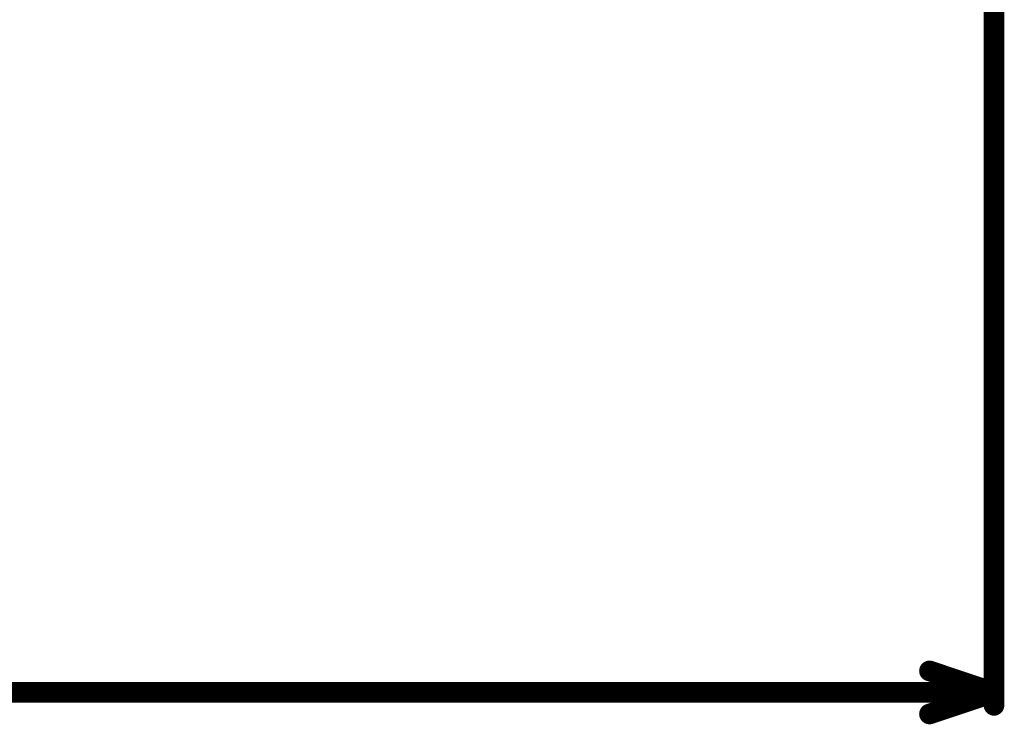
# Model space of a CAD drawing. Extents: x -2 to 8.5, y -2.9 to 5.2.
# Tile 21 of 207: x 1.122 to 1.504, y -0.362 to -0.089. Entities that reach past the tile are written whole.
import ezdxf

# ---------------------------------------------------------------- set-up
doc = ezdxf.new("R2010")
doc.units = 0
doc.layers.get('0').update_dxf_attribs({"linetype": 'CONTINUOUS'})
doc.layers.add('acc-ni-360-20-out-a_measures', color=1, linetype='CONTINUOUS')

# ---------------------------------------------------------------- blocks, each defined once
blk = doc.blocks.new('D41')
at = {"const_width": 0.004}
blk.add_lwpolyline([(-0.002, 0, 1), (0.002, 0, 1)], format="xyb", close=True, dxfattribs=at)

msp = doc.modelspace()

# ---------------------------------------------------------------- linework, layer by layer
at = {"layer": 'acc-ni-360-20-out-a_measures', "color": 1, "const_width": 0.008}
for points in [[(1.5, -0.355), (1.5, -0.005)], [(1.475, -0.341667), (1.5, -0.35)], [(1.013796, -0.35), (1.5, -0.35)], [(1.475, -0.358333), (1.5, -0.35)]]:
    msp.add_lwpolyline(points, dxfattribs=at)

# ---------------------------------------------------------------- block references
at = {"layer": 'acc-ni-360-20-out-a_measures'}
for p in [(1.475, -0.341667), (1.5, -0.35), (1.5, -0.35), (1.5, -0.35), (1.5, -0.355), (1.475, -0.358333)]:
    msp.add_blockref('D41', p, dxfattribs=at)

doc.saveas('drawing.dxf')
